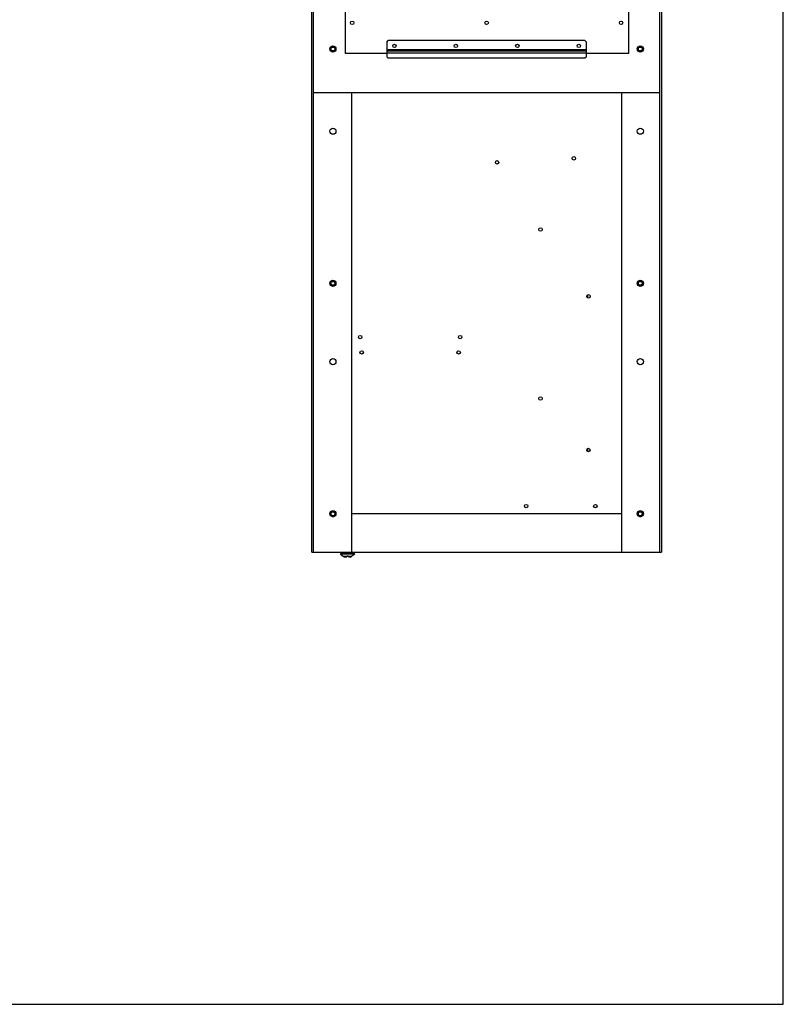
# Model space of a CAD drawing. Header units: inches. Extents: x 0 to 257, y 0 to 106.
# Tile 15 of 28: x 98 to 138, y 0 to 50. Entities that reach past the tile are written whole.
import ezdxf

# ---------------------------------------------------------------- set-up
doc = ezdxf.new("R2010")
doc.units = ezdxf.units.IN
doc.header["$LTSCALE"] = 7.5625
doc.header["$MEASUREMENT"] = 0
doc.layers.get('0').update_dxf_attribs({"linetype": 'CONTINUOUS'})

msp = doc.modelspace()

# ---------------------------------------------------------------- linework, layer by layer
at = {"color": 7, "linetype": 'Continuous'}
for p, q in [((137.5, 0), (137.5, 106.25)), ((113.341, 23.17), (113.341, 82.225)), ((113.42, 23.17), (113.42, 82.146)), ((131.176, 23.17), (131.176, 82.146)), ((131.255, 82.225), (131.255, 23.17)), ((115.074, 48.721), (115.074, 62.028)), ((129.565, 62.028), (129.565, 48.721)), ((114.314, 49.07), (114.273, 48.999)), ((114.384, 49.109), (114.464, 49.109)), ((114.575, 48.999), (114.534, 49.07)), ((117.18, 49.312), (117.259, 49.39)), ((117.18, 49.312), (117.18, 48.555)), ((127.337, 49.39), (117.259, 49.39)), ((127.337, 49.39), (127.416, 49.312)), ((127.416, 48.555), (127.416, 49.312)), ((130.062, 49.07), (130.021, 48.999)), ((130.132, 49.109), (130.212, 49.109)), ((130.323, 48.999), (130.282, 49.07)), ((114.273, 48.916), (114.314, 48.845)), ((114.464, 48.806), (114.384, 48.806)), ((114.534, 48.845), (114.575, 48.916)), ((117.18, 48.721), (115.074, 48.721)), ((117.18, 48.929), (127.416, 48.929)), ((127.416, 48.89), (117.18, 48.89)), ((117.18, 48.861), (127.416, 48.861)), ((127.416, 48.738), (117.18, 48.738)), ((117.259, 48.479), (117.18, 48.555)), ((127.337, 48.479), (117.259, 48.479)), ((127.416, 48.555), (127.337, 48.479)), ((129.565, 48.721), (127.416, 48.721)), ((130.021, 48.916), (130.062, 48.845)), ((130.212, 48.806), (130.132, 48.806)), ((130.282, 48.845), (130.323, 48.916)), ((131.176, 46.713), (113.42, 46.713)), ((115.389, 23.17), (115.389, 46.713)), ((129.207, 46.713), (129.207, 23.17)), ((114.313, 37.06), (114.273, 36.99)), ((114.273, 36.909), (114.313, 36.839)), ((114.384, 37.101), (114.464, 37.101)), ((114.575, 36.99), (114.535, 37.06)), ((114.535, 36.839), (114.575, 36.909)), ((130.061, 37.06), (130.021, 36.99)), ((130.021, 36.909), (130.061, 36.839)), ((130.132, 37.101), (130.212, 37.101)), ((130.323, 36.99), (130.283, 37.06)), ((130.283, 36.839), (130.323, 36.909)), ((114.464, 36.798), (114.384, 36.798)), ((127.475, 36.358), (127.475, 36.202)), ((130.212, 36.798), (130.132, 36.798)), ((127.475, 28.485), (127.475, 28.328)), ((114.313, 25.249), (114.273, 25.179)), ((114.384, 25.29), (114.464, 25.29)), ((114.575, 25.179), (114.535, 25.249)), ((130.061, 25.249), (130.021, 25.179)), ((130.132, 25.29), (130.212, 25.29)), ((130.323, 25.179), (130.283, 25.249)), ((114.273, 25.098), (114.313, 25.028)), ((114.464, 24.987), (114.384, 24.987)), ((114.535, 25.028), (114.575, 25.098)), ((129.207, 25.139), (115.389, 25.139)), ((130.021, 25.098), (130.061, 25.028)), ((130.212, 24.987), (130.132, 24.987)), ((130.283, 25.028), (130.323, 25.098)), ((113.341, 23.17), (131.255, 23.17)), ((114.818, 23.091), (114.804, 23.067)), ((115.54, 23.067), (114.804, 23.067)), ((114.804, 23.067), (114.955, 22.965)), ((115.526, 23.091), (114.818, 23.091)), ((114.955, 22.965), (115.131, 22.965)), ((115.028, 23.099), (114.965, 23.099)), ((114.965, 23.099), (114.965, 23.091)), ((115.13, 22.935), (114.978, 22.935)), ((114.985, 22.93), (115.13, 22.93)), ((115.039, 23.115), (115.04, 23.17)), ((115.13, 22.93), (115.131, 22.971)), ((115.214, 22.93), (115.213, 22.971)), ((115.213, 22.965), (115.389, 22.965)), ((115.366, 22.935), (115.214, 22.935)), ((115.214, 22.93), (115.359, 22.93)), ((115.304, 23.17), (115.305, 23.115)), ((115.379, 23.099), (115.316, 23.099)), ((115.379, 23.099), (115.379, 23.091)), ((115.54, 23.067), (115.389, 22.965)), ((115.526, 23.091), (115.54, 23.067)), ((0, 0), (137.5, 0))]:
    msp.add_line(p, q, dxfattribs=at)
for points in [[(115.039, 23.115), (115.039, 23.113), (115.039, 23.111), (115.038, 23.109), (115.038, 23.107), (115.037, 23.105), (115.036, 23.104), (115.035, 23.102), (115.033, 23.101), (115.032, 23.1), (115.031, 23.1), (115.029, 23.099), (115.028, 23.099)], [(115.213, 22.971), (115.199, 22.97), (115.186, 22.97), (115.172, 22.969), (115.158, 22.97), (115.145, 22.97), (115.131, 22.971)], [(115.305, 23.115), (115.305, 23.113), (115.305, 23.111), (115.306, 23.109), (115.306, 23.107), (115.307, 23.105), (115.308, 23.104), (115.309, 23.102), (115.311, 23.101), (115.312, 23.1), (115.313, 23.1), (115.315, 23.099), (115.316, 23.099)]]:
    msp.add_lwpolyline(points, dxfattribs=at)
for centre, radius in [((115.408, 50.296), 0.0886), ((122.298, 50.296), 0.0886), ((129.188, 50.296), 0.0886), ((114.424, 48.957), 0.157), ((114.424, 48.957), 0.123), ((114.424, 48.957), 0.0984), ((117.574, 49.115), 0.0886), ((120.723, 49.115), 0.0886), ((123.873, 49.115), 0.0886), ((127.022, 49.115), 0.0886), ((130.172, 48.957), 0.157), ((130.172, 48.957), 0.123), ((130.172, 48.957), 0.0984), ((114.424, 44.745), 0.157), ((130.172, 44.745), 0.157), ((126.768, 43.352), 0.0886), ((122.835, 43.148), 0.0886), ((125.058, 39.705), 0.0886), ((114.424, 36.95), 0.157), ((114.424, 36.95), 0.123), ((114.424, 36.95), 0.0984), ((130.172, 36.95), 0.157), ((130.172, 36.95), 0.123), ((130.172, 36.95), 0.0984), ((127.516, 36.28), 0.0886), ((115.819, 34.194), 0.0886), ((120.943, 34.194), 0.0886), ((115.898, 33.406), 0.0886), ((120.864, 33.406), 0.0886), ((114.424, 32.934), 0.157), ((130.172, 32.934), 0.157), ((125.058, 31.044), 0.0886), ((127.515, 28.406), 0.0886), ((114.424, 25.139), 0.157), ((114.424, 25.139), 0.123), ((114.424, 25.139), 0.0984), ((124.326, 25.532), 0.0886), ((127.869, 25.532), 0.0886), ((130.172, 25.139), 0.157), ((130.172, 25.139), 0.123), ((130.172, 25.139), 0.0984)]:
    msp.add_circle(centre, radius, dxfattribs=at)
for centre, radius, start, end in [((114.922, 22.916), 0.0591, 19.2037, 55.7943), ((114.985, 22.938), 0.00787, 199.2037, 270), ((115.359, 22.938), 0.00787, 270, 340.7963), ((115.422, 22.916), 0.0591, 124.2057, 160.7963)]:
    msp.add_arc(centre, radius, start, end, dxfattribs=at)

doc.saveas('drawing.dxf')
